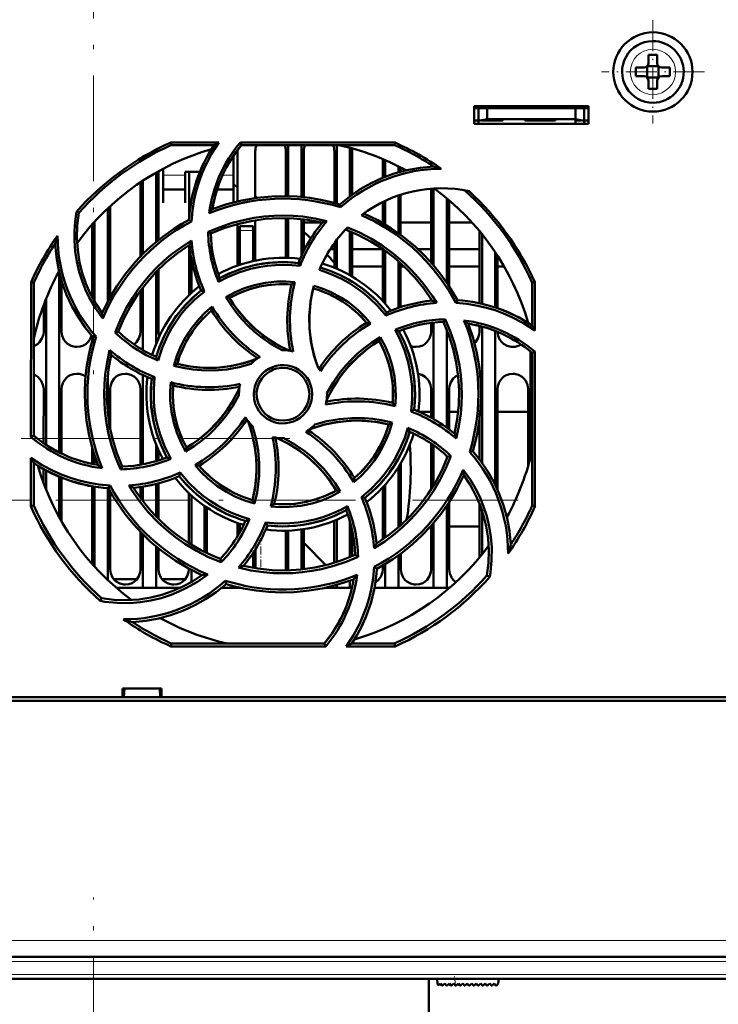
# Model space of a CAD drawing. Extents: x -1976 to 2357, y -1844 to 653.
# Tile 26 of 56: x 388 to 467, y -1601 to -1489. Entities that reach past the tile are written whole.
import ezdxf

# ---------------------------------------------------------------- set-up
doc = ezdxf.new("R2010")
doc.units = 0
doc.linetypes.add('DASHDOT', pattern=[18.5, 12, -3, 0.5, -3])

msp = doc.modelspace()

# ---------------------------------------------------------------- linework, layer by layer
at = {"color": 7, "linetype": 'DASHDOT', "lineweight": 18}
for p, q in [((396.57, -1181.13), (396.57, -1529.53)), ((184.83, -1536.82), (421.63, -1536.82)), ((444.79, -1543.82), (182.73, -1543.82)), ((396.57, -1700.2), (396.57, -1588.94)), ((514.72, -1596.21), (278.41, -1596.21)), ((514.51, -1597.71), (278.62, -1597.71))]:
    msp.add_line(p, q, dxfattribs=at)
at = {"color": 7, "linetype": 'DASHDOT', "lineweight": 18, "ltscale": 0.292502}
msp.add_line((460.07, -1489.35), (460.07, -1501.06), dxfattribs=at)
at = {"color": 7, "lineweight": 50}
for p, q in [((459.57, -1493.28), (459.57, -1494.21)), ((460.57, -1494.21), (460.57, -1493.28)), ((458.15, -1494.71), (459.07, -1494.71)), ((459.43, -1494.57), (459.42, -1494.56)), ((459.43, -1494.57), (459.43, -1495.84)), ((460.71, -1494.57), (459.43, -1494.57)), ((460.72, -1494.56), (460.71, -1494.57)), ((460.71, -1494.57), (460.71, -1495.84)), ((461.99, -1494.71), (461.07, -1494.71)), ((458.15, -1495.71), (459.07, -1495.71)), ((459.43, -1495.84), (459.42, -1495.85)), ((459.43, -1495.84), (460.71, -1495.84)), ((460.71, -1495.84), (460.72, -1495.85)), ((461.99, -1495.71), (461.07, -1495.71)), ((459.57, -1496.21), (459.57, -1497.13)), ((460.57, -1496.21), (460.57, -1497.13)), ((439.77, -1501.11), (439.77, -1499.11)), ((439.77, -1499.11), (452.77, -1499.11)), ((452.77, -1499.11), (452.77, -1501.11)), ((439.77, -1499.32), (452.77, -1499.32)), ((440.27, -1499.32), (440.27, -1500.77)), ((441.27, -1500.59), (441.27, -1499.32)), ((451.27, -1499.32), (451.27, -1500.59)), ((452.27, -1499.32), (452.27, -1500.77)), ((439.77, -1500.71), (440.27, -1500.71)), ((452.77, -1501.11), (439.77, -1501.11)), ((440.27, -1500.77), (441.27, -1500.59)), ((440.27, -1501.11), (440.27, -1500.77)), ((441.27, -1500.71), (440.6, -1500.71)), ((441.27, -1500.59), (451.27, -1500.59)), ((443.02, -1500.71), (441.27, -1500.71)), ((443.02, -1500.59), (443.02, -1500.71)), ((443.02, -1500.59), (443.02, -1500.71)), ((443.02, -1500.59), (443.02, -1500.71)), ((443.02, -1500.71), (443.02, -1500.59)), ((443.02, -1500.59), (443.02, -1500.71)), ((445.52, -1500.71), (445.52, -1500.59)), ((447.27, -1500.71), (445.52, -1500.71)), ((449.02, -1500.71), (447.27, -1500.71)), ((449.02, -1500.59), (449.02, -1500.71)), ((449.02, -1500.59), (449.02, -1500.71)), ((449.02, -1500.59), (449.02, -1500.71)), ((449.02, -1500.59), (449.02, -1500.71)), ((449.02, -1500.59), (449.02, -1500.71)), ((449.02, -1500.59), (449.02, -1500.71)), ((449.02, -1500.59), (449.02, -1500.71)), ((451.27, -1500.59), (452.27, -1500.77)), ((451.93, -1500.71), (451.27, -1500.71)), ((451.27, -1500.71), (451.27, -1501.11)), ((452.27, -1500.71), (452.77, -1500.71)), ((452.27, -1500.77), (452.27, -1501.11)), ((452.74, -1501.11), (452.74, -1500.71)), ((405.35, -1503.23), (410.78, -1503.23)), ((405.41, -1503.51), (405.35, -1503.23)), ((410.25, -1503.51), (405.41, -1503.51)), ((413.23, -1503.23), (430.78, -1503.23)), ((413.36, -1503.51), (413.23, -1503.23)), ((430.72, -1503.51), (413.36, -1503.51)), ((418.67, -1503.51), (418.67, -1509.32)), ((420.17, -1503.51), (420.17, -1509.41)), ((424.17, -1503.51), (424.17, -1510.15)), ((430.78, -1503.23), (430.72, -1503.51)), ((412.47, -1507.12), (412.47, -1504.69)), ((412.91, -1509.91), (412.91, -1504.21)), ((414.92, -1504.21), (414.92, -1509.53)), ((418.41, -1509.31), (418.41, -1504.21)), ((420.42, -1504.21), (420.42, -1509.43)), ((423.91, -1510.08), (423.91, -1504.21)), ((425.67, -1503.82), (425.67, -1509.34)), ((425.92, -1504.21), (425.92, -1509.15)), ((429.41, -1507.23), (429.41, -1505.12)), ((429.67, -1505.23), (429.67, -1507.13)), ((431.17, -1505.94), (431.17, -1506.62)), ((403.67, -1506.64), (403.67, -1514.52)), ((403.92, -1506.49), (403.93, -1514.3)), ((404.47, -1506.2), (404.47, -1507.12)), ((404.47, -1507.12), (404.47, -1510.07)), ((406.97, -1506.57), (408.63, -1506.57)), ((406.97, -1507.12), (406.97, -1506.57)), ((406.97, -1510.07), (406.97, -1507.12)), ((407.4, -1511.88), (407.41, -1506.57)), ((412.47, -1510.02), (412.47, -1507.12)), ((431.42, -1506.07), (431.42, -1506.54)), ((401.9, -1516.16), (401.91, -1507.73)), ((402.17, -1507.56), (402.17, -1515.89)), ((404.47, -1508.57), (406.97, -1508.57)), ((410.57, -1508.57), (412.47, -1508.57)), ((431.17, -1509.24), (431.17, -1513.51)), ((431.42, -1509.15), (431.43, -1513.7)), ((434.9, -1516.88), (434.91, -1508.46)), ((435.17, -1508.44), (435.17, -1517.18)), ((398.43, -1510.47), (398.43, -1520.82)), ((404.47, -1510.07), (404.47, -1510.07)), ((406.97, -1510.07), (406.97, -1510.07)), ((424.6, -1510.58), (424.53, -1510.26)), ((429.4, -1512.37), (429.41, -1509.97)), ((429.67, -1509.85), (429.67, -1512.53)), ((436.67, -1509.56), (436.67, -1519.15)), ((436.93, -1509.78), (436.93, -1519.54)), ((394.9, -1511.21), (394.63, -1511.08)), ((398.17, -1510.71), (398.17, -1521.31)), ((396.4, -1520.81), (396.4, -1512.53)), ((396.67, -1512.24), (396.67, -1521.28)), ((407.68, -1512.18), (407.4, -1512)), ((412.9, -1517.2), (412.9, -1512.49)), ((413.17, -1513.21), (413.17, -1512.71)), ((414.67, -1512.71), (413.17, -1512.71)), ((414.67, -1513.21), (414.67, -1512.71)), ((414.93, -1512.06), (414.93, -1516.63)), ((418.4, -1516.31), (418.4, -1511.81)), ((418.67, -1511.82), (418.67, -1516.32)), ((420.17, -1511.92), (420.17, -1516.11)), ((420.43, -1511.95), (420.43, -1515.56)), ((420.43, -1512.32), (422.53, -1512.32)), ((429.32, -1512.32), (429.4, -1512.32)), ((431.43, -1512.32), (434.9, -1512.32)), ((436.93, -1512.32), (439.54, -1512.32)), ((409.57, -1513.38), (409.87, -1513.57)), ((413.17, -1517.1), (413.17, -1513.21)), ((414.67, -1513.21), (414.67, -1516.69)), ((425.67, -1513.31), (425.67, -1518.3)), ((425.93, -1513.42), (425.93, -1518.45)), ((440.4, -1521.49), (440.4, -1513.32)), ((440.67, -1513.64), (440.67, -1521.55)), ((407.4, -1520.56), (407.4, -1514.89)), ((423.9, -1517.45), (423.9, -1514.63)), ((424.17, -1514.28), (424.17, -1517.56)), ((423.9, -1515.32), (423.43, -1515.32)), ((423.9, -1515.32), (423.46, -1515.32)), ((429.39, -1515.32), (425.93, -1515.32)), ((429.39, -1515.32), (425.93, -1515.32)), ((429.4, -1521.24), (429.4, -1515.33)), ((429.67, -1515.52), (429.67, -1521.53)), ((434.9, -1515.32), (433.38, -1515.32)), ((434.9, -1515.32), (433.38, -1515.32)), ((440.4, -1515.32), (436.93, -1515.32)), ((440.4, -1515.32), (436.93, -1515.32)), ((442.17, -1515.68), (442.17, -1521.96)), ((407.67, -1520.32), (407.67, -1516.41)), ((420.01, -1517.23), (419.82, -1516.91)), ((431.17, -1516.7), (431.17, -1522.01)), ((431.43, -1516.93), (431.43, -1521.92)), ((442.43, -1516.08), (442.43, -1522.05)), ((392.67, -1517.94), (392.67, -1538.42)), ((403.67, -1517.93), (403.67, -1526.07)), ((403.93, -1517.66), (403.93, -1524.71)), ((429.4, -1517.32), (425.93, -1517.32)), ((431.85, -1517.32), (431.43, -1517.32)), ((440.4, -1517.32), (436.93, -1517.32)), ((443.19, -1517.32), (442.43, -1517.32)), ((389.45, -1536.66), (389.47, -1519.09)), ((389.47, -1519.09), (389.77, -1519.16)), ((389.77, -1536.51), (389.77, -1519.16)), ((392.93, -1518.91), (392.93, -1524.71)), ((446.37, -1519.16), (446.66, -1519.09)), ((446.37, -1523.99), (446.37, -1519.16)), ((446.66, -1519.09), (446.67, -1524.56)), ((401.9, -1524.71), (401.9, -1520.03)), ((402.17, -1519.68), (402.17, -1526.8)), ((409.14, -1520.13), (408.77, -1520.04)), ((390.9, -1524.71), (390.9, -1521.66)), ((391.17, -1520.97), (391.17, -1537.56)), ((411.6, -1520.77), (412.01, -1520.88)), ((434.9, -1521.2), (434.9, -1521.01)), ((437.69, -1521.43), (437.87, -1521.14)), ((429.75, -1522.88), (429.84, -1522.52)), ((434.9, -1524.71), (434.9, -1523.71)), ((435.17, -1523.68), (435.17, -1534.63)), ((436.5, -1523.31), (436.31, -1523.61)), ((445.9, -1523.7), (445.9, -1523.67)), ((399.02, -1524.79), (399.37, -1524.71)), ((436.67, -1524.46), (436.67, -1535.59)), ((440.4, -1524.71), (440.4, -1524.06)), ((440.67, -1524.13), (440.67, -1539.59)), ((442.17, -1524.62), (442.17, -1542.09)), ((396.85, -1525.27), (396.51, -1525.35)), ((429.11, -1525.33), (429, -1525.75)), ((446.17, -1526.94), (446.17, -1538.98)), ((446.37, -1527.11), (446.67, -1526.97)), ((446.37, -1544.46), (446.37, -1527.11)), ((446.67, -1526.97), (446.68, -1544.53)), ((405.67, -1528.58), (406.05, -1528.36)), ((398.17, -1529.8), (398.17, -1533.81)), ((402.17, -1529.62), (402.17, -1539.76)), ((403.5, -1529.86), (403.17, -1530.06)), ((390.89, -1537.37), (390.9, -1531.21)), ((392.93, -1531.21), (392.94, -1538.55)), ((398.43, -1531.21), (398.44, -1535.65)), ((401.89, -1539.81), (401.9, -1531.21)), ((423.07, -1531.81), (423.06, -1531.7)), ((434.89, -1534.48), (434.9, -1531.21)), ((436.93, -1531.21), (436.94, -1535.79)), ((442.43, -1531.21), (442.44, -1542.68)), ((445.89, -1539.98), (445.9, -1531.21)), ((413.07, -1531.81), (413.07, -1531.92)), ((432.63, -1533.76), (432.96, -1533.56)), ((434.89, -1533.82), (433.58, -1533.82)), ((437.97, -1533.82), (436.94, -1533.82)), ((445.89, -1533.82), (442.44, -1533.82)), ((430.47, -1535.03), (430.08, -1535.25)), ((440.39, -1539.22), (440.39, -1534.6)), ((389.77, -1536.51), (389.45, -1536.66)), ((396.39, -1539.71), (396.39, -1537.86)), ((403.67, -1537.55), (403.67, -1539.4)), ((403.94, -1538.19), (403.94, -1539.31)), ((407.02, -1538.3), (407.13, -1537.87)), ((434.89, -1542.63), (434.89, -1537.4)), ((435.17, -1537.59), (435.17, -1542.19)), ((439.27, -1538.35), (439.62, -1538.27)), ((389.45, -1544.53), (389.45, -1539.03)), ((396.67, -1538.76), (396.67, -1539.77)), ((436.67, -1538.82), (436.67, -1539.16)), ((437.13, -1538.83), (436.76, -1538.91)), ((389.77, -1544.46), (389.77, -1539.62)), ((390.89, -1541.94), (390.89, -1540.31)), ((391.17, -1540.46), (391.17, -1542.64)), ((399.62, -1540.33), (399.82, -1540.01)), ((431.17, -1540.09), (431.17, -1546.92)), ((431.44, -1539.65), (431.44, -1546.68)), ((392.67, -1541.18), (392.67, -1545.8)), ((392.94, -1541.29), (392.94, -1546.29)), ((406.39, -1540.71), (406.29, -1541.1)), ((396.39, -1551.07), (396.39, -1542.26)), ((396.67, -1542.3), (396.67, -1551.38)), ((398.17, -1542.47), (398.17, -1552.9)), ((398.26, -1542.48), (398.45, -1542.17)), ((398.44, -1542.81), (398.44, -1551.71)), ((401.89, -1543.57), (401.89, -1542.34)), ((402.17, -1542.3), (402.17, -1543.94)), ((403.67, -1541.99), (403.67, -1545.69)), ((403.94, -1541.92), (403.94, -1545.97)), ((424.56, -1542.86), (424.13, -1542.74)), ((429.39, -1548.3), (429.39, -1542.39)), ((429.67, -1542.09), (429.67, -1548.1)), ((407.39, -1548.72), (407.39, -1543.05)), ((407.67, -1548.89), (407.67, -1543.3)), ((414.85, -1544.22), (414.62, -1543.83)), ((426.97, -1543.48), (427.36, -1543.58)), ((389.77, -1544.46), (389.45, -1544.53)), ((409.17, -1549.72), (409.17, -1544.5)), ((409.44, -1544.69), (409.44, -1549.85)), ((436.67, -1544.47), (436.67, -1553.81)), ((436.94, -1544.06), (436.94, -1551.71)), ((440.39, -1550.32), (440.39, -1544.24)), ((440.67, -1544.99), (440.67, -1549.98)), ((446.68, -1544.53), (446.37, -1544.46)), ((423.89, -1550.95), (423.89, -1546.17)), ((424.17, -1546.06), (424.17, -1550.86)), ((425.67, -1546.25), (425.67, -1550.31)), ((412.89, -1547.99), (412.89, -1546.42)), ((413.17, -1547.51), (413.17, -1546.52)), ((416.1, -1546.36), (416.31, -1546.71)), ((418.39, -1551.71), (418.39, -1547.31)), ((418.67, -1547.3), (418.67, -1551.8)), ((420.17, -1547.17), (420.17, -1551.7)), ((420.44, -1547.13), (420.44, -1551.67)), ((425.94, -1547.34), (425.94, -1550.19)), ((434.89, -1546.82), (434.82, -1546.82)), ((434.89, -1551.71), (434.89, -1546.75)), ((435.17, -1546.43), (435.17, -1553.81)), ((440.39, -1546.82), (436.94, -1546.82)), ((401.89, -1551.71), (401.89, -1547.45)), ((402.17, -1547.73), (402.17, -1553.81)), ((403.67, -1549.1), (403.67, -1553.81)), ((403.94, -1549.33), (403.94, -1551.71)), ((414.94, -1549.42), (414.94, -1551.57)), ((420.44, -1548.7), (422.95, -1551.21)), ((410.97, -1550.51), (411.05, -1550.89)), ((414.67, -1549.85), (414.67, -1551.52)), ((426.59, -1550.26), (426.26, -1550.05)), ((431.17, -1550.11), (431.17, -1553.81)), ((431.44, -1549.9), (431.44, -1551.71)), ((407.39, -1551.71), (407.39, -1551.61)), ((407.67, -1553.14), (407.67, -1551.76)), ((418.38, -1551.81), (418.39, -1551.71)), ((428.42, -1551.42), (428.73, -1551.62)), ((429.39, -1551.71), (429.39, -1551.25)), ((429.67, -1551.09), (429.67, -1553.81)), ((401.47, -1552.82), (398.86, -1552.82)), ((406.97, -1552.82), (404.36, -1552.82)), ((441.23, -1552.41), (441.54, -1552.56)), ((402.17, -1553.81), (399.17, -1553.81)), ((403.67, -1553.81), (402.17, -1553.81)), ((406.39, -1553.81), (403.67, -1553.81)), ((413.17, -1553.81), (411.07, -1553.81)), ((411.6, -1553.36), (411.52, -1552.99)), ((411.58, -1553.38), (411.62, -1553.37)), ((413.17, -1553.81), (413.17, -1553.77)), ((413.34, -1553.81), (413.17, -1553.81)), ((424.17, -1553.81), (422.79, -1553.81)), ((424.17, -1553.47), (424.17, -1553.81)), ((425.67, -1553.81), (424.17, -1553.81)), ((425.67, -1552.99), (425.67, -1553.81)), ((425.9, -1553.81), (425.67, -1553.81)), ((429.67, -1553.81), (428.45, -1553.81)), ((431.17, -1553.81), (429.67, -1553.81)), ((435.17, -1553.81), (431.17, -1553.81)), ((436.67, -1553.81), (435.17, -1553.81)), ((436.96, -1553.81), (436.67, -1553.81)), ((397.47, -1554.98), (397.32, -1555.28)), ((405.34, -1560.44), (405.41, -1560.11)), ((422.92, -1560.44), (405.34, -1560.44)), ((405.41, -1560.11), (422.77, -1560.11)), ((422.77, -1560.11), (422.92, -1560.44)), ((430.79, -1560.44), (425.25, -1560.44)), ((425.88, -1560.11), (430.72, -1560.11)), ((430.72, -1560.11), (430.79, -1560.44)), ((399.86, -1566.21), (399.86, -1565.21)), ((399.86, -1565.21), (404.27, -1565.21)), ((400, -1566.21), (400.07, -1565.21)), ((404.07, -1565.21), (404.13, -1566.21)), ((404.27, -1565.21), (404.27, -1566.21)), ((280.27, -1566.21), (399.86, -1566.21)), ((399.86, -1566.21), (400, -1566.21)), ((399.92, -1566.21), (404.22, -1566.21)), ((404.13, -1566.21), (404.27, -1566.21)), ((404.27, -1566.21), (512.86, -1566.21)), ((523.04, -1566.61), (270.09, -1566.61)), ((495.03, -1595.71), (298.1, -1595.71)), ((494.85, -1598.21), (298.28, -1598.21)), ((434.62, -1668.82), (434.62, -1598.21)), ((435.57, -1598.21), (435.62, -1598.8)), ((435.79, -1598.86), (435.94, -1598.71)), ((435.94, -1598.71), (436.08, -1598.91)), ((436.23, -1598.93), (436.45, -1598.71)), ((436.45, -1598.71), (436.59, -1598.91)), ((436.74, -1598.93), (436.96, -1598.71)), ((436.96, -1598.71), (437.1, -1598.91)), ((437.25, -1598.93), (437.47, -1598.71)), ((437.47, -1598.71), (437.61, -1598.91)), ((437.98, -1598.71), (437.76, -1598.93)), ((438.12, -1598.91), (437.98, -1598.71)), ((438.49, -1598.71), (438.27, -1598.93)), ((438.63, -1598.91), (438.49, -1598.71)), ((439, -1598.71), (438.78, -1598.93)), ((439.14, -1598.91), (439, -1598.71)), ((439.51, -1598.71), (439.29, -1598.93)), ((439.65, -1598.91), (439.51, -1598.71)), ((440.02, -1598.71), (439.8, -1598.93)), ((440.16, -1598.91), (440.02, -1598.71)), ((440.53, -1598.71), (440.31, -1598.93)), ((440.67, -1598.91), (440.53, -1598.71)), ((441.04, -1598.71), (440.82, -1598.93)), ((441.18, -1598.91), (441.04, -1598.71)), ((441.55, -1598.71), (441.33, -1598.93)), ((441.69, -1598.91), (441.55, -1598.71)), ((442.06, -1598.71), (441.84, -1598.93)), ((442.19, -1598.9), (442.06, -1598.71)), ((442.52, -1598.71), (442.35, -1598.91)), ((442.57, -1598.21), (442.52, -1598.71))]:
    msp.add_line(p, q, dxfattribs=at)
at = {"color": 7, "lineweight": 18}
for p, q in [((460.05, -1492.63), (460.07, -1492.63)), ((457.5, -1495.23), (457.5, -1495.21)), ((462.64, -1495.18), (462.64, -1495.21)), ((460.09, -1497.78), (460.07, -1497.78)), ((406.97, -1506.94), (404.47, -1506.94)), ((412.47, -1506.94), (411.21, -1506.94)), ((413.17, -1513.21), (414.67, -1513.21)), ((390.89, -1536.82), (390.15, -1536.82)), ((396.13, -1536.82), (392.94, -1536.82)), ((401.89, -1536.82), (398.7, -1536.82)), ((396.39, -1543.82), (392.94, -1543.82)), ((399.04, -1543.82), (398.44, -1543.82)), ((407.39, -1543.82), (403.94, -1543.82)), ((495.03, -1593.85), (298.1, -1593.85)), ((495.03, -1596.21), (298.1, -1596.21)), ((494.85, -1597.71), (298.28, -1597.71)), ((437.64, -1598.94), (437.57, -1598.21))]:
    msp.add_line(p, q, dxfattribs=at)
at = {"color": 7, "linetype": 'DASHDOT', "lineweight": 18, "ltscale": 0.2925}
msp.add_line((465.92, -1495.21), (454.22, -1495.21), dxfattribs=at)
at = {"color": 7, "linetype": 'DASHDOT', "lineweight": 18, "ltscale": 0.003525}
for p, q in [((441.27, -1500.58), (441.27, -1500.72)), ((447.27, -1500.58), (447.27, -1500.72))]:
    msp.add_line(p, q, dxfattribs=at)
at = {"color": 7, "linetype": 'DASHDOT', "lineweight": 18, "ltscale": 0.045015}
msp.add_line((414.82, -1513.21), (413.01, -1513.21), dxfattribs=at)
at = {"color": 7, "linetype": 'DASHDOT', "lineweight": 18, "ltscale": 0.07518}
msp.add_line((415.57, -1551.46), (415.57, -1548.45), dxfattribs=at)
at = {"color": 7, "linetype": 'DASHDOT', "lineweight": 18, "ltscale": 0.028003}
msp.add_line((437.65, -1599.06), (437.55, -1597.94), dxfattribs=at)
at = {"color": 7, "lineweight": 50}
for points in [[(410.78, -1503.23), (409.97, -1504.51), (409.27, -1505.85), (408.86, -1506.79), (408.51, -1507.75), (408.22, -1508.72), (407.99, -1509.7), (407.79, -1510.93), (407.68, -1512.18)], [(424.53, -1510.26), (425.66, -1509.35), (426.84, -1508.54), (428.08, -1507.84), (429.37, -1507.25), (430.7, -1506.76), (432.14, -1506.36), (433.63, -1506.09), (435.15, -1505.94)], [(410.04, -1510.79), (411.71, -1510.23), (413.39, -1509.8), (415.09, -1509.51), (416.8, -1509.35), (418.24, -1509.31), (419.68, -1509.37), (421.11, -1509.52), (422.55, -1509.76), (423.54, -1509.99), (424.53, -1510.26)], [(397.6, -1523.21), (396.78, -1522.04), (396.07, -1520.81), (395.66, -1519.94), (395.3, -1519.05), (394.94, -1517.91), (394.66, -1516.75), (394.48, -1515.57), (394.39, -1514.37), (394.39, -1513.27), (394.47, -1512.18), (394.63, -1511.08)], [(394.9, -1511.21), (394.72, -1512.64), (394.67, -1514.05), (394.76, -1515.45), (394.98, -1516.83), (395.28, -1518.04), (395.68, -1519.23), (396.19, -1520.39), (396.81, -1521.52), (397.53, -1522.62)], [(409.57, -1513.38), (410.93, -1512.82), (412.31, -1512.35), (413.73, -1511.99), (414.81, -1511.78), (415.91, -1511.64), (417.02, -1511.55), (418.13, -1511.52), (419.22, -1511.55), (420.31, -1511.64), (421.69, -1511.85), (423.06, -1512.14)], [(437.69, -1521.43), (436.93, -1520.09), (436.08, -1518.82), (435.14, -1517.61), (434.38, -1516.75), (433.57, -1515.92), (432.72, -1515.12), (431.82, -1514.38), (430.91, -1513.69), (429.96, -1513.05), (428.51, -1512.21), (426.99, -1511.47)], [(427.26, -1511.27), (428.83, -1512.05), (430.32, -1512.94), (431.73, -1513.94), (433.06, -1515.03), (434.1, -1516.03), (435.08, -1517.08), (435.99, -1518.2), (436.83, -1519.39), (437.37, -1520.25), (437.87, -1521.14)], [(397.53, -1522.62), (398.31, -1521.04), (399.2, -1519.55), (400.19, -1518.14), (401.29, -1516.82), (402.28, -1515.77), (403.34, -1514.8), (404.46, -1513.89), (405.64, -1513.05), (406.51, -1512.51), (407.4, -1512)], [(422.54, -1512.32), (420.91, -1512.01), (419.28, -1511.84), (417.65, -1511.81), (416.03, -1511.91), (414.46, -1512.14), (412.9, -1512.49), (411.37, -1512.96), (409.86, -1513.57)], [(435.01, -1521.19), (434.08, -1519.82), (433.04, -1518.55), (431.91, -1517.38), (430.7, -1516.3), (429.43, -1515.35), (428.08, -1514.49), (426.66, -1513.75), (425.16, -1513.11)], [(425.38, -1512.89), (426.74, -1513.46), (428.03, -1514.13), (429.28, -1514.9), (430.63, -1515.87), (431.89, -1516.95), (432.68, -1517.72), (433.42, -1518.54), (433.99, -1519.22), (434.53, -1519.94), (435.04, -1520.68), (435.52, -1521.44)], [(396.51, -1525.35), (395.6, -1524.22), (394.8, -1523.03), (394.1, -1521.8), (393.5, -1520.51), (393.01, -1519.17), (392.61, -1517.73), (392.34, -1516.25), (392.2, -1514.73)], [(399.02, -1524.79), (399.58, -1523.43), (400.23, -1522.12), (400.97, -1520.86), (401.59, -1519.95), (402.27, -1519.07), (402.99, -1518.23), (403.75, -1517.42), (404.55, -1516.67), (405.39, -1515.96), (406.51, -1515.13), (407.69, -1514.37)], [(407.44, -1514.86), (406.08, -1515.8), (404.81, -1516.83), (403.63, -1517.96), (402.56, -1519.18), (401.6, -1520.45), (400.75, -1521.8), (400, -1523.22), (399.37, -1524.71)], [(420.01, -1517.23), (418.62, -1517.12), (417.22, -1517.14), (416.28, -1517.23), (415.33, -1517.38), (414.39, -1517.58), (413.05, -1517.99), (411.76, -1518.53), (410.75, -1519.06)], [(410.9, -1518.63), (412.27, -1517.97), (413.68, -1517.45), (415.14, -1517.08), (416.62, -1516.87), (418.12, -1516.8), (418.97, -1516.84), (419.82, -1516.91)], [(429.75, -1522.88), (428.85, -1521.82), (427.85, -1520.85), (427.12, -1520.25), (426.35, -1519.68), (425.54, -1519.16), (424.71, -1518.71), (423.87, -1518.31), (423.04, -1517.98), (422.2, -1517.7)], [(411.59, -1520.77), (412.64, -1520.22), (413.71, -1519.77), (414.82, -1519.42), (416.09, -1519.16), (417.39, -1519.02), (418.4, -1519.01), (419.42, -1519.08)], [(419.04, -1519.35), (417.83, -1519.31), (416.63, -1519.38), (415.44, -1519.58), (414.29, -1519.88), (413.16, -1520.31), (412, -1520.88)], [(409.14, -1520.13), (408.07, -1521.04), (407.09, -1522.04), (406.49, -1522.77), (405.93, -1523.54), (405.41, -1524.36), (404.96, -1525.18), (404.34, -1526.55), (403.88, -1527.98)], [(422.07, -1528.82), (421.59, -1527.37), (421.26, -1525.9), (421.08, -1524.42), (421.06, -1522.92), (421.19, -1521.42), (421.36, -1520.46), (421.58, -1519.51)], [(421.51, -1519.79), (421.21, -1521.29), (421.07, -1522.79), (421.07, -1524.29), (421.24, -1525.78), (421.56, -1527.25), (421.79, -1528.04), (422.07, -1528.82)], [(417.97, -1526.81), (416.72, -1526.11), (415.55, -1525.29), (414.81, -1524.69), (414.11, -1524.04), (413.45, -1523.34), (412.83, -1522.6), (412.18, -1521.71), (411.59, -1520.77)], [(412.01, -1520.88), (412.42, -1521.53), (412.87, -1522.16), (413.84, -1523.33), (414.93, -1524.39), (415.63, -1524.97), (416.36, -1525.51), (417.14, -1526.01), (417.95, -1526.46), (418.78, -1526.86)], [(446.67, -1524.56), (445.39, -1523.74), (444.05, -1523.04), (443.12, -1522.63), (442.16, -1522.28), (441.19, -1521.99), (440.21, -1521.76), (438.96, -1521.55), (437.69, -1521.43)], [(405.67, -1528.58), (406.02, -1527.45), (406.47, -1526.37), (407.01, -1525.34), (407.72, -1524.26), (408.54, -1523.25), (409.25, -1522.52), (410.02, -1521.85)], [(437.56, -1536.28), (437.86, -1534.65), (438.03, -1533.02), (438.06, -1531.4), (437.96, -1529.78), (437.74, -1528.2), (437.39, -1526.65), (436.91, -1525.11), (436.31, -1523.61)], [(436.5, -1523.3), (437.07, -1524.66), (437.53, -1526.04), (437.9, -1527.46), (438.1, -1528.54), (438.25, -1529.64), (438.34, -1530.75), (438.37, -1531.86), (438.34, -1532.95), (438.25, -1534.04), (438.05, -1535.45), (437.74, -1536.85)], [(439.09, -1523.79), (439.65, -1525.45), (440.08, -1527.14), (440.37, -1528.84), (440.53, -1530.55), (440.56, -1531.99), (440.51, -1533.42), (440.36, -1534.86), (440.11, -1536.29), (439.89, -1537.29), (439.62, -1538.27)], [(389.77, -1526.34), (390.19, -1526.11), (390.42, -1525.9), (390.7, -1525.49), (390.86, -1525.03), (390.9, -1524.71)], [(392.93, -1524.71), (393, -1525.17), (393.2, -1525.62), (393.38, -1525.87), (393.61, -1526.09), (394.03, -1526.32), (394.49, -1526.43), (394.67, -1526.44)], [(401.14, -1526.15), (401.42, -1525.9), (401.7, -1525.49), (401.86, -1525.03), (401.9, -1524.71)], [(432.63, -1533.76), (432.74, -1532.38), (432.73, -1530.99), (432.64, -1530.05), (432.49, -1529.11), (432.29, -1528.17), (431.88, -1526.82), (431.35, -1525.53), (430.81, -1524.49)], [(431.24, -1524.64), (431.91, -1526.01), (432.42, -1527.43), (432.79, -1528.88), (433.01, -1530.36), (433.07, -1531.87), (433.04, -1532.71), (432.96, -1533.56)], [(433.17, -1526.44), (433.56, -1526.4), (433.93, -1526.27), (434.19, -1526.11), (434.42, -1525.9), (434.7, -1525.49), (434.86, -1525.03), (434.9, -1524.71)], [(439.81, -1526.01), (439.92, -1525.9), (440.2, -1525.49), (440.36, -1525.03), (440.4, -1524.71)], [(442.43, -1524.73), (442.51, -1525.19), (442.7, -1525.62), (442.88, -1525.87), (443.11, -1526.09), (443.53, -1526.32), (443.99, -1526.43), (444.17, -1526.44)], [(394.67, -1526.44), (395.06, -1526.4), (395.43, -1526.27), (395.69, -1526.11), (395.92, -1525.9), (396.17, -1525.54), (396.34, -1525.14)], [(397.04, -1539.83), (396.48, -1538.17), (396.05, -1536.48), (395.76, -1534.78), (395.6, -1533.07), (395.57, -1531.63), (395.62, -1530.2), (395.77, -1528.76), (396.02, -1527.33), (396.24, -1526.33), (396.51, -1525.35)], [(429, -1525.75), (428.34, -1526.17), (427.72, -1526.61), (426.55, -1527.59), (425.49, -1528.67), (424.91, -1529.37), (424.37, -1530.11), (423.87, -1530.88), (423.42, -1531.69), (423.01, -1532.53)], [(423.06, -1531.7), (423.77, -1530.46), (424.58, -1529.29), (425.19, -1528.55), (425.84, -1527.85), (426.54, -1527.18), (427.28, -1526.57), (428.17, -1525.92), (429.11, -1525.33)], [(430.53, -1532.79), (430.57, -1531.57), (430.49, -1530.37), (430.3, -1529.19), (429.99, -1528.03), (429.57, -1526.91), (429, -1525.75)], [(429.11, -1525.33), (429.66, -1526.37), (430.11, -1527.44), (430.46, -1528.54), (430.72, -1529.81), (430.86, -1531.11), (430.87, -1532.14), (430.8, -1533.18)], [(399.62, -1540.33), (399.06, -1538.97), (398.59, -1537.58), (398.23, -1536.17), (398.02, -1535.08), (397.87, -1533.99), (397.79, -1532.88), (397.76, -1531.77), (397.79, -1530.68), (397.88, -1529.58), (398.09, -1528.18), (398.39, -1526.79)], [(398.57, -1527.34), (398.27, -1528.97), (398.1, -1530.6), (398.07, -1532.22), (398.17, -1533.84), (398.39, -1535.42), (398.74, -1536.97), (399.22, -1538.51), (399.82, -1540.01)], [(414.46, -1528.35), (413.08, -1528.73), (411.68, -1528.99), (410.25, -1529.1), (408.81, -1529.09), (407.86, -1529.01), (406.91, -1528.86), (405.67, -1528.58)], [(406.05, -1528.37), (407.54, -1528.66), (409.04, -1528.81), (410.54, -1528.8), (412.03, -1528.64), (413.5, -1528.32), (414.29, -1528.08), (415.07, -1527.8)], [(406.05, -1528.36), (407.26, -1528.62), (408.48, -1528.76), (409.7, -1528.81), (410.9, -1528.76), (412.1, -1528.61), (413.3, -1528.36), (414.19, -1528.11), (415.07, -1527.8)], [(394.67, -1529.48), (394.27, -1529.52), (393.9, -1529.65), (393.64, -1529.81), (393.41, -1530.02), (393.13, -1530.43), (392.97, -1530.89), (392.93, -1531.21)], [(400.17, -1529.48), (399.77, -1529.52), (399.4, -1529.65), (399.14, -1529.81), (398.91, -1530.02), (398.63, -1530.43), (398.47, -1530.89), (398.43, -1531.21)], [(401.9, -1531.21), (401.82, -1530.74), (401.63, -1530.3), (401.44, -1530.05), (401.22, -1529.83), (400.8, -1529.6), (400.34, -1529.49), (400.17, -1529.48)], [(414.76, -1531.81), (414.79, -1531.37), (414.87, -1530.94), (415.02, -1530.52), (415.22, -1530.13), (415.47, -1529.76), (415.77, -1529.43), (416.1, -1529.15), (416.47, -1528.91), (416.88, -1528.72), (417.31, -1528.59), (417.75, -1528.52), (418.18, -1528.5), (418.62, -1528.55), (419.06, -1528.66), (419.48, -1528.82), (419.86, -1529.03), (420.21, -1529.29), (420.52, -1529.6), (420.8, -1529.95), (421.03, -1530.34), (421.2, -1530.74), (421.33, -1531.27), (421.37, -1531.81)], [(421.07, -1531.81), (421.01, -1531.26), (420.85, -1530.72), (420.6, -1530.21), (420.36, -1529.87), (420.07, -1529.58), (419.74, -1529.32), (419.37, -1529.11), (418.98, -1528.95), (418.58, -1528.85), (417.96, -1528.81), (417.35, -1528.9), (416.95, -1529.02), (416.57, -1529.21), (416.22, -1529.45), (415.92, -1529.72), (415.66, -1530.03), (415.36, -1530.52), (415.17, -1531.06), (415.07, -1531.6), (415.07, -1531.81)], [(444.17, -1529.48), (443.77, -1529.52), (443.4, -1529.65), (443.14, -1529.81), (442.91, -1530.02), (442.63, -1530.43), (442.47, -1530.89), (442.43, -1531.21)], [(445.9, -1531.21), (445.82, -1530.74), (445.63, -1530.3), (445.44, -1530.05), (445.22, -1529.83), (444.8, -1529.6), (444.34, -1529.49), (444.17, -1529.48)], [(390.9, -1531.21), (390.82, -1530.74), (390.63, -1530.3), (390.44, -1530.05), (390.22, -1529.83), (390, -1529.69), (389.77, -1529.58)], [(404.89, -1538.98), (404.22, -1537.61), (403.71, -1536.19), (403.34, -1534.74), (403.12, -1533.26), (403.06, -1531.75), (403.09, -1530.91), (403.17, -1530.06)], [(403.5, -1529.86), (403.39, -1531.26), (403.41, -1532.66), (403.5, -1533.61), (403.65, -1534.55), (403.86, -1535.49), (404.12, -1536.4), (404.66, -1537.8), (405.34, -1539.13)], [(407.02, -1538.3), (406.47, -1537.25), (406.01, -1536.17), (405.67, -1535.06), (405.4, -1533.79), (405.27, -1532.49), (405.26, -1531.47), (405.33, -1530.45)], [(434.9, -1531.21), (434.82, -1530.74), (434.63, -1530.3), (434.44, -1530.05), (434.22, -1529.83), (433.83, -1529.61), (433.39, -1529.49)], [(437.95, -1529.63), (437.64, -1529.81), (437.41, -1530.02), (437.13, -1530.43), (436.97, -1530.89), (436.93, -1531.21)], [(405.6, -1530.83), (405.56, -1532.05), (405.64, -1533.25), (405.83, -1534.43), (406.14, -1535.59), (406.56, -1536.71), (407.13, -1537.87)], [(407.13, -1537.87), (407.79, -1537.45), (408.41, -1537.01), (409.58, -1536.03), (410.64, -1534.95), (411.22, -1534.25), (411.76, -1533.51), (412.26, -1532.74), (412.71, -1531.93), (413.12, -1531.09)], [(413.07, -1531.92), (412.36, -1533.16), (411.55, -1534.33), (410.95, -1535.07), (410.29, -1535.78), (409.6, -1536.44), (408.86, -1537.06), (407.97, -1537.71), (407.02, -1538.3)], [(421.37, -1531.81), (421.35, -1532.25), (421.26, -1532.68), (421.12, -1533.1), (420.92, -1533.49), (420.66, -1533.86), (420.36, -1534.19), (420.03, -1534.48), (419.66, -1534.71), (419.25, -1534.9), (418.82, -1535.03), (418.39, -1535.11), (417.95, -1535.12), (417.52, -1535.08), (417.08, -1534.97), (416.66, -1534.81), (416.28, -1534.6), (415.93, -1534.34), (415.61, -1534.03), (415.34, -1533.68), (415.11, -1533.29), (414.93, -1532.89), (414.8, -1532.36), (414.76, -1531.81)], [(415.07, -1531.81), (415.12, -1532.36), (415.28, -1532.9), (415.54, -1533.41), (415.77, -1533.74), (416.06, -1534.04), (416.39, -1534.3), (416.76, -1534.51), (417.15, -1534.67), (417.55, -1534.77), (418.17, -1534.81), (418.78, -1534.72), (419.18, -1534.6), (419.56, -1534.41), (419.91, -1534.17), (420.21, -1533.9), (420.47, -1533.59), (420.77, -1533.1), (420.96, -1532.56), (421.06, -1532.02), (421.07, -1531.81)], [(414.62, -1543.83), (414.92, -1542.33), (415.07, -1540.83), (415.06, -1539.33), (414.89, -1537.84), (414.57, -1536.37), (414.34, -1535.58), (414.06, -1534.8)], [(414.62, -1543.83), (414.87, -1542.61), (415.02, -1541.39), (415.06, -1540.18), (415.01, -1538.97), (414.86, -1537.77), (414.62, -1536.57), (414.37, -1535.68), (414.06, -1534.8)], [(430.08, -1535.25), (428.59, -1534.96), (427.09, -1534.81), (425.59, -1534.82), (424.1, -1534.98), (422.63, -1535.3), (421.84, -1535.54), (421.06, -1535.82)], [(430.08, -1535.25), (428.87, -1535), (427.65, -1534.86), (426.43, -1534.81), (425.23, -1534.86), (424.03, -1535.01), (422.83, -1535.26), (421.94, -1535.51), (421.06, -1535.82)], [(421.68, -1535.26), (423.06, -1534.88), (424.47, -1534.63), (425.9, -1534.51), (427.34, -1534.52), (428.29, -1534.61), (429.23, -1534.75), (430.47, -1535.03)], [(430.47, -1535.03), (430.13, -1536.15), (429.69, -1537.22), (429.16, -1538.25), (428.45, -1539.34), (427.63, -1540.35), (426.9, -1541.1), (426.1, -1541.79)], [(414.61, -1535.43), (415, -1536.81), (415.25, -1538.21), (415.37, -1539.64), (415.36, -1541.08), (415.27, -1542.03), (415.13, -1542.98), (414.85, -1544.22)], [(426.97, -1543.48), (428.03, -1542.59), (428.99, -1541.6), (429.6, -1540.88), (430.16, -1540.11), (430.68, -1539.29), (431.35, -1538.05), (431.89, -1536.76), (432.24, -1535.63)], [(424.13, -1542.74), (423.71, -1542.09), (423.26, -1541.46), (422.29, -1540.29), (421.2, -1539.23), (420.5, -1538.65), (419.77, -1538.11), (418.99, -1537.61), (418.18, -1537.16), (417.35, -1536.76)], [(418.18, -1536.81), (419.43, -1537.51), (420.6, -1538.33), (421.34, -1538.93), (422.04, -1539.59), (422.71, -1540.28), (423.32, -1541.02), (423.98, -1541.92), (424.57, -1542.86)], [(439.62, -1538.27), (440.53, -1539.4), (441.33, -1540.59), (442.03, -1541.82), (442.63, -1543.11), (443.12, -1544.45), (443.52, -1545.89), (443.79, -1547.37), (443.93, -1548.89)], [(389.45, -1539.03), (390.72, -1539.85), (392.06, -1540.55), (393, -1540.96), (393.96, -1541.31), (394.93, -1541.61), (395.91, -1541.84), (397.17, -1542.06), (398.45, -1542.17)], [(437.13, -1538.83), (436.57, -1540.19), (435.93, -1541.5), (435.18, -1542.75), (434.56, -1543.67), (433.89, -1544.55), (433.17, -1545.4), (432.41, -1546.2), (431.62, -1546.95), (430.78, -1547.66), (429.63, -1548.52), (428.41, -1549.3)], [(428.69, -1548.76), (430.05, -1547.82), (431.32, -1546.79), (432.5, -1545.66), (433.57, -1544.44), (434.53, -1543.17), (435.38, -1541.82), (436.13, -1540.4), (436.76, -1538.91)], [(414.85, -1544.22), (413.73, -1543.88), (412.67, -1543.45), (411.64, -1542.91), (410.55, -1542.2), (409.53, -1541.38), (408.78, -1540.65), (408.08, -1539.85)], [(438.53, -1540.38), (439.35, -1541.54), (440.07, -1542.78), (440.48, -1543.64), (440.84, -1544.54), (441.21, -1545.67), (441.49, -1546.84), (441.68, -1548.02), (441.77, -1549.21), (441.76, -1550.64), (441.62, -1552.07), (441.54, -1552.56)], [(406.39, -1540.71), (407.3, -1541.79), (408.31, -1542.77), (409.04, -1543.37), (409.81, -1543.93), (410.62, -1544.45), (411.44, -1544.9), (412.13, -1545.23), (412.82, -1545.52), (413.53, -1545.77), (414.25, -1545.99)], [(438.6, -1541), (437.82, -1542.58), (436.93, -1544.07), (435.94, -1545.48), (434.84, -1546.8), (433.85, -1547.84), (432.79, -1548.82), (431.67, -1549.73), (430.49, -1550.57), (429.62, -1551.11), (428.73, -1551.62)], [(441.23, -1552.41), (441.41, -1550.98), (441.46, -1549.57), (441.37, -1548.17), (441.15, -1546.79), (440.85, -1545.58), (440.45, -1544.39), (439.94, -1543.23), (439.32, -1542.1), (438.6, -1541)], [(408.87, -1552.34), (407.3, -1551.57), (405.81, -1550.68), (404.4, -1549.68), (403.07, -1548.59), (402.03, -1547.59), (401.05, -1546.54), (400.14, -1545.42), (399.3, -1544.23), (398.76, -1543.37), (398.26, -1542.48)], [(400.81, -1542.54), (401.74, -1543.91), (402.76, -1545.19), (403.9, -1546.39), (405.14, -1547.49), (406.01, -1548.17), (406.92, -1548.81), (408.24, -1549.6), (409.62, -1550.3), (411.05, -1550.89)], [(424.57, -1542.86), (423.54, -1543.41), (422.47, -1543.86), (421.37, -1544.21), (420.1, -1544.48), (418.8, -1544.61), (417.75, -1544.63), (416.69, -1544.55)], [(417.09, -1544.27), (418.3, -1544.31), (419.5, -1544.24), (420.69, -1544.04), (421.84, -1543.74), (422.97, -1543.31), (424.13, -1542.74)], [(416.1, -1546.36), (417.48, -1546.48), (418.86, -1546.46), (419.8, -1546.37), (420.74, -1546.23), (421.68, -1546.02), (422.59, -1545.76), (423.31, -1545.51), (424.02, -1545.22), (424.71, -1544.89), (425.39, -1544.53)], [(425.23, -1544.99), (423.86, -1545.65), (422.45, -1546.17), (420.99, -1546.54), (419.51, -1546.75), (418.01, -1546.82), (417.16, -1546.78), (416.31, -1546.71)], [(426.6, -1550.26), (425.24, -1550.83), (423.86, -1551.29), (422.44, -1551.66), (421.36, -1551.87), (420.26, -1552.02), (419.15, -1552.11), (418.04, -1552.14), (416.95, -1552.11), (415.86, -1552.02), (414.43, -1551.81), (413.01, -1551.5)], [(413.59, -1551.3), (415.22, -1551.61), (416.85, -1551.77), (418.48, -1551.81), (420.1, -1551.71), (421.67, -1551.48), (423.23, -1551.13), (424.76, -1550.66), (426.27, -1550.05)], [(398.44, -1551.71), (398.52, -1552.17), (398.71, -1552.62), (398.9, -1552.87), (399.12, -1553.08), (399.54, -1553.31), (400, -1553.42), (400.17, -1553.43)], [(400.17, -1553.43), (400.56, -1553.38), (400.93, -1553.25), (401.2, -1553.09), (401.43, -1552.88), (401.7, -1552.47), (401.85, -1552.01), (401.89, -1551.71)], [(403.94, -1551.71), (404.02, -1552.17), (404.21, -1552.62), (404.4, -1552.87), (404.62, -1553.08), (405.04, -1553.31), (405.5, -1553.42), (405.67, -1553.43)], [(405.67, -1553.43), (406.06, -1553.38), (406.43, -1553.25), (406.7, -1553.09), (406.93, -1552.88), (407.2, -1552.47), (407.35, -1552.01), (407.39, -1551.71)], [(425.25, -1560.44), (426.07, -1559.17), (426.78, -1557.84), (427.19, -1556.91), (427.54, -1555.95), (427.84, -1554.98), (428.08, -1554), (428.3, -1552.72), (428.42, -1551.42)], [(428.56, -1553.18), (428.93, -1552.88), (429.2, -1552.47), (429.35, -1552.01), (429.39, -1551.71)], [(431.44, -1551.71), (431.52, -1552.17), (431.71, -1552.62), (431.9, -1552.87), (432.12, -1553.08), (432.54, -1553.31), (433, -1553.42), (433.17, -1553.43)], [(433.17, -1553.43), (433.56, -1553.38), (433.93, -1553.25), (434.2, -1553.09), (434.43, -1552.88), (434.7, -1552.47), (434.85, -1552.01), (434.89, -1551.71)], [(436.94, -1551.71), (437.02, -1552.17), (437.21, -1552.62), (437.4, -1552.87), (437.71, -1553.14)], [(409.52, -1552.27), (408.35, -1553.1), (407.12, -1553.81), (406.26, -1554.22), (405.36, -1554.59), (404.23, -1554.96), (403.06, -1555.24), (401.88, -1555.43), (400.69, -1555.52), (399.26, -1555.51), (397.83, -1555.37), (397.32, -1555.28)], [(397.47, -1554.98), (398.89, -1555.16), (400.31, -1555.2), (401.71, -1555.12), (403.08, -1554.9), (404.3, -1554.59), (405.48, -1554.19), (406.64, -1553.69), (407.78, -1553.07), (408.87, -1552.34)], [(426.09, -1552.83), (424.42, -1553.39), (422.74, -1553.82), (421.04, -1554.11), (419.33, -1554.27), (417.89, -1554.31), (416.45, -1554.25), (415.02, -1554.1), (413.58, -1553.86), (412.59, -1553.63), (411.6, -1553.36)], [(411.6, -1553.36), (410.47, -1554.27), (409.29, -1555.08), (408.05, -1555.78), (406.76, -1556.37), (405.43, -1556.86), (403.99, -1557.26), (402.5, -1557.53), (400.98, -1557.68)]]:
    msp.add_lwpolyline(points, dxfattribs=at)
msp.add_circle((460.07, -1495.21), 4.5, dxfattribs=at)
for centre, radius, start, end in [((460.07, -1495.21), 3.5, 90.5294, 270.5294), ((460.07, -1495.21), 3.5, 270.5294, 90.5294), ((460.07, -1510.38), 17.1, 89.9978, 91.6733), ((460.07, -1510.38), 17.1, 88.3267, 90.0022), ((475.24, -1495.2), 17.1, 178.3267, 180.0022), ((459.07, -1494.21), 0.5, 270, 360), ((461.07, -1494.21), 0.5, 180, 270), ((444.9, -1495.2), 17.1, 359.9978, 1.6733), ((475.28, -1495.21), 17.14, 179.9996, 181.6715), ((459.07, -1496.21), 0.5, 0, 90), ((461.07, -1496.21), 0.5, 90, 180), ((444.86, -1495.21), 17.14, 358.3285, 0.0004), ((460.07, -1480), 17.13, 268.3286, 271.6729), ((418.04, -1531.81), 31.27, 113.9462, 138.4836), ((424.87, -1513.15), 17.51, 146.5977, 176.2301), ((424.85, -1513.15), 15.28, 139.4824, 172.7954), ((424.9, -1513.17), 15.04, 140.0655, 170.9045), ((428.28, -1536.98), 38.02, 117.4073, 118.3144), ((416.69, -1504.24), 1.77, 155.5602, 178.9273), ((416.64, -1504.24), 1.77, 1.0727, 24.4421), ((422.19, -1504.24), 1.77, 155.5602, 178.9273), ((422.14, -1504.24), 1.77, 1.0727, 24.4421), ((418.07, -1531.81), 29, 61.2346, 77.3856), ((418.09, -1531.76), 30.95, 56.5499, 65.9119), ((418.08, -1531.82), 31.28, 54.9732, 66.0518), ((418.07, -1531.81), 29, 106.2315, 143.7055), ((411.47, -1504.21), 1.43, 0.0335, 4.9192), ((427.48, -1504.22), 1.56, 168.3955, 179.7115), ((429.15, -1528.07), 22.92, 72.5342, 74.849), ((436.07, -1523.4), 17.2, 90.1057, 131.8026), ((396.57, -1540.32), 36, 63.0056, 63.7902), ((396.57, -1540.32), 36, 58.8998, 59.3373), ((436.07, -1523.42), 15, 77.9013, 127.2204), ((418.07, -1531.81), 29, 16.2315, 53.7112), ((418.11, -1531.81), 31.25, 24.004, 47.5394), ((418.07, -1531.8), 22.2, 72.8817, 112.171), ((426.03, -1523.75), 20.58, 140.9603, 142.5579), ((418.07, -1531.79), 22.19, 117.921, 157.2557), ((435.98, -1523.36), 17.4, 140.5836, 158.2404), ((436.08, -1523.41), 17.22, 139.1507, 158.9948), ((429.62, -1533.04), 21.9, 107.4313, 108.8722), ((418.04, -1531.82), 31.28, 144.8592, 155.9889), ((414.32, -1520.72), 22.92, 162.4699, 164.8432), ((409.68, -1513.79), 17.21, 180.0839, 221.8335), ((424.95, -1513.14), 15.38, 180.9083, 202.6127), ((424.75, -1513.17), 14.89, 181.5346, 201.5293), ((396.57, -1540.32), 36, 46.7258, 48.4853), ((436.07, -1523.42), 15, 135.4073, 157.5941), ((418.02, -1531.79), 30.95, 146.5499, 155.9119), ((427.25, -1524.58), 22.06, 152.4404, 153.8818), ((424.76, -1513.17), 17.4, 185.5807, 203.2376), ((424.81, -1513.14), 17.16, 184.1017, 204.0342), ((396.57, -1540.32), 36, 40.5931, 42.621), ((418.07, -1531.81), 15.5, 82.7584, 118.2828), ((418.06, -1531.8), 14.99, 83.2757, 118.5529), ((418.07, -1531.81), 15.5, 37.7587, 73.2846), ((418.07, -1531.81), 29, 151.2345, 167.3963), ((418.07, -1531.8), 14.99, 38.2765, 73.5554), ((431.58, -1526.11), 21.99, 160.1302, 161.2944), ((418.06, -1531.8), 12.49, 85.4943, 119.0148), ((435.84, -1523.41), 17.28, 166.4009, 191.5798), ((436.14, -1523.4), 17.28, 165.5243, 191.8456), ((429.09, -1533.02), 16.97, 124.7597, 126.2991), ((418.07, -1531.81), 15.5, 127.7586, 163.2809), ((418.06, -1531.81), 14.99, 128.2762, 163.5492), ((436.07, -1523.42), 15, 164.888, 180), ((418.07, -1531.8), 12.49, 40.493, 74.0192), ((418.18, -1531.64), 12.6, 38.6636, 74.3515), ((436.72, -1538.54), 17.14, 94.019, 114.0091), ((436.7, -1538.5), 17.4, 95.5807, 113.2375), ((425.31, -1540.96), 22.02, 62.402, 63.8774), ((436.72, -1538.62), 17.52, 56.5978, 86.2296), ((418.61, -1520.4), 21.2, 185.9958, 187.609), ((418.06, -1531.81), 12.49, 130.4968, 164.0121), ((426.53, -1524.81), 16.77, 169.8225, 171.397), ((424.7, -1513.3), 17.28, 211.4005, 236.5795), ((424.89, -1513.1), 17.26, 210.4821, 236.8462), ((436.07, -1523.42), 15, 180, 201.1101), ((436.57, -1538.44), 17.28, 121.4006, 146.5794), ((436.76, -1538.62), 17.23, 120.4639, 146.8631), ((424.88, -1541.05), 17.57, 79.6987, 81.2045), ((436.75, -1538.71), 15.41, 90.9365, 112.6669), ((436.7, -1538.49), 14.89, 91.5347, 111.5294), ((418.06, -1531.79), 22.2, 342.8109, 22.1528), ((436.73, -1538.61), 15.3, 49.5188, 82.9273), ((426.08, -1539.83), 20.65, 50.9705, 52.6248), ((436.71, -1538.64), 15.04, 50.0655, 80.9048), ((409.7, -1513.79), 15.34, 225.8399, 247.6867), ((409.61, -1513.9), 14.89, 226.5453, 246.5403), ((405.62, -1524.69), 1.68, 180.7762, 199.2149), ((423.41, -1546.49), 23.21, 70.2684, 71.3931), ((418.07, -1531.81), 14.99, 353.2776, 28.5536), ((418.07, -1531.81), 15.5, 352.7585, 28.2828), ((412.94, -1542), 37.96, 27.3377, 28.31), ((418.07, -1531.79), 22.2, 162.9283, 202.3149), ((418.07, -1531.81), 12.49, 355.494, 29.0174), ((409.68, -1513.78), 17.23, 229.0713, 249.003), ((419.31, -1520.25), 21.92, 197.3633, 198.8707), ((418.07, -1531.81), 5, 76.4719, 91.1148), ((433.17, -1524.68), 1.76, 250.1193, 269.9834), ((444.17, -1524.7), 1.74, 269.9062, 302.9076), ((409.62, -1513.9), 17.4, 230.5837, 248.2405), ((422.92, -1518.56), 21.24, 205.0665, 206.3051), ((418.07, -1531.81), 5, 121.4638, 136.1511), ((394.67, -1531.22), 1.74, 55.4093, 90.1212), ((418.07, -1531.81), 5, 31.447, 36.7426), ((418.07, -1531.81), 15.5, 172.7583, 208.2829), ((418.06, -1531.81), 14.99, 173.2768, 208.5496), ((409.67, -1513.72), 17.29, 255.4414, 281.7889), ((419.2, -1520.81), 16.89, 214.8012, 216.4058), ((418.06, -1531.81), 12.5, 175.5041, 209.0063), ((409.67, -1514.03), 17.28, 256.4009, 281.5799), ((418.07, -1531.81), 5, 166.4276, 180), ((426.46, -1549.87), 17.25, 75.4134, 101.8149), ((418.07, -1531.81), 5, 346.4038, 360), ((426.46, -1549.59), 17.28, 76.401, 101.5796), ((416.1, -1543.32), 17.86, 34.6192, 36.1407), ((426.45, -1549.81), 17.19, 48.9546, 68.9623), ((426.51, -1549.72), 17.4, 50.5835, 68.2403), ((399.37, -1524.97), 17.25, 300.3572, 326.7831), ((399.55, -1525.18), 17.28, 301.4008, 326.5791), ((418.07, -1531.81), 5, 211.3845, 226.3134), ((418.07, -1531.81), 5, 301.3676, 316.3118), ((411.24, -1550.49), 17.22, 30.3302, 56.8017), ((411.43, -1550.32), 17.28, 31.4007, 56.5792), ((418.07, -1531.81), 12.49, 310.4962, 344.0168), ((418.07, -1531.81), 14.99, 308.2798, 343.5504), ((426.43, -1549.86), 15.37, 45.878, 67.7705), ((410.6, -1546.43), 24.18, 25.3845, 26.5038), ((426.52, -1549.72), 14.89, 46.5455, 66.5404), ((399.4, -1525.04), 15.29, 229.435, 263.0111), ((399.42, -1524.98), 15.04, 230.0658, 260.9039), ((399.99, -1540.19), 17.26, 345.3377, 11.7583), ((418.07, -1531.81), 5, 256.3596, 271.3443), ((400.29, -1540.21), 17.28, 346.4011, 11.5795), ((418.07, -1531.81), 15.5, 307.7588, 343.2808), ((416.87, -1543.35), 21.86, 17.3012, 18.8572), ((396.57, -1540.32), 36, 350.8381, 4.4014), ((426.45, -1549.8), 17.18, 359.6304, 41.7745), ((418.07, -1531.81), 29, 331.2347, 347.3963), ((423.2, -1521.62), 37.97, 207.2825, 208.2987), ((399.38, -1524.94), 15.4, 270.9036, 292.7558), ((399.43, -1525.13), 14.89, 271.5344, 291.5292), ((411.89, -1519.67), 20.54, 250.0628, 251.3863), ((399.41, -1525), 17.51, 236.5976, 266.2303), ((418.07, -1531.81), 29, 196.2314, 233.7055), ((409.97, -1523.89), 20.52, 230.9731, 232.7224), ((411.72, -1520.01), 20.17, 259.62, 260.9936), ((418.06, -1531.81), 12.5, 220.5047, 254.0071), ((418.06, -1531.79), 22.2, 297.8212, 337.2302), ((417.39, -1543.24), 21.32, 6.0108, 7.6993), ((399.41, -1525.05), 17.15, 273.9094, 294.0213), ((399.43, -1525.12), 17.4, 275.5823, 293.2382), ((418.07, -1531.81), 15.5, 217.7585, 253.2809), ((418.06, -1531.81), 15, 218.2815, 253.5446), ((407.86, -1538.43), 18.54, 349.5563, 351.0582), ((418.07, -1531.79), 22.2, 207.9027, 247.3431), ((414.79, -1533.96), 16.4, 209.9755, 211.5395), ((410.5, -1523.33), 21.28, 242.2135, 243.8381), ((418.06, -1531.81), 20, 212.0822, 249.2093), ((418.07, -1531.82), 12.49, 265.4999, 299.0134), ((411.32, -1550.45), 17.13, 3.8257, 23.986), ((411.37, -1550.45), 17.4, 5.5807, 23.2374), ((418.03, -1531.86), 31.27, 203.9047, 228.5089), ((418.07, -1531.81), 15, 263.2821, 298.5485), ((406.07, -1529.12), 18.73, 304.5392, 306.0375), ((403.05, -1537.09), 23.54, 340.4121, 341.5913), ((411.38, -1550.45), 14.89, 1.5345, 21.5294), ((411.18, -1550.51), 15.41, 0.926, 22.8202), ((418.09, -1531.86), 31.28, 324.7526, 336.0942), ((418.11, -1531.83), 30.95, 326.5499, 335.9119), ((400.16, -1540.27), 14.88, 316.544, 336.5401), ((400.03, -1540.19), 15.36, 315.8501, 337.8266), ((405.57, -1528.54), 19.48, 295.0256, 296.4506), ((418.07, -1531.81), 15.5, 262.7586, 298.2827), ((400.05, -1540.18), 17.2, 318.8771, 338.9627), ((400.15, -1540.26), 17.4, 320.5836, 338.2403), ((418.07, -1531.81), 29, 286.2315, 323.7053), ((408.95, -1539.07), 21.99, 332.2507, 333.8549), ((421.85, -1542.91), 22.88, 342.1848, 344.8371), ((406.53, -1530.6), 21.87, 287.2172, 288.8394), ((411.26, -1550.47), 17.52, 326.5978, 356.2293), ((406.66, -1531.29), 21.17, 276.0043, 277.7626), ((418.07, -1531.78), 22.2, 254.4229, 292.2786), ((411.23, -1550.45), 15.04, 320.0658, 350.9048), ((411.28, -1550.49), 15.31, 319.4728, 353.1424), ((409.76, -1539.62), 21.01, 321.0136, 322.7838), ((418.09, -1531.87), 31.27, 293.968, 318.582), ((400.06, -1540.18), 17.19, 269.6099, 311.804), ((419.05, -1527.59), 26.49, 253.4845, 254.8136), ((418.05, -1531.87), 31.27, 234.6392, 246.0312), ((406.97, -1535.59), 22.89, 252.1217, 254.8313), ((418.07, -1531.81), 29, 241.2347, 257.3856), ((418.04, -1531.86), 30.95, 236.5499, 245.9119), ((407.89, -1526.69), 37.95, 297.2133, 298.2943), ((435.72, -1598.79), 0.1, 185, 315), ((436.16, -1598.85), 0.1, 215, 315), ((436.67, -1598.85), 0.1, 215, 315), ((437.18, -1598.85), 0.1, 215, 315), ((437.69, -1598.85), 0.1, 215, 315), ((438.2, -1598.85), 0.1, 215, 315), ((438.71, -1598.85), 0.1, 215, 315), ((439.22, -1598.85), 0.1, 215, 315), ((439.73, -1598.85), 0.1, 215, 315), ((440.24, -1598.85), 0.1, 215, 315), ((440.75, -1598.85), 0.1, 215, 315), ((441.26, -1598.85), 0.1, 215, 315), ((441.77, -1598.85), 0.1, 215, 315), ((442.27, -1598.85), 0.1, 215, 319.585)]:
    msp.add_arc(centre, radius, start, end, dxfattribs=at)
at = {"color": 7, "lineweight": 18}
for start, end in [(90.5294, 180), (0.5294, 90), (180.5294, 270), (270.5294, 360)]:
    msp.add_arc((460.07, -1495.21), 2.57, start, end, dxfattribs=at)
at = {"color": 7, "lineweight": 50}
for centre, major_axis, ratio, start_param, end_param in [((12715.8, -18319.6), (12316.06, -16812.81), 0.038134, 3.133394, 3.149792), ((13012.73, -5746.05), (12604.47, -4238.49), 0.035668, 3.132152, 3.151038), ((8045.98, -4987.96), (7634.78, -3481.04), 0.041509, 3.13011, 3.153076), ((-16371.2, -13830.62), (16814.29, 12317.14), 0.038133, 6.274987, 6.291384), ((-11229.98, -18744.88), (-11656.46, -17225.51), 0.026218, 3.133262, 3.149924), ((17620.07, -13172.37), (17214.44, -11648.98), 0.026223, 3.133258, 3.149926), ((-8781.39, -15838.73), (-9206.22, -14317.45), 0.026518, 3.13361, 3.149573), ((13213.15, 12976.86), (-12798.23, -14501.27), 0.027193, 6.274586, 6.291779), ((-3796.28, -14126.78), (-4238.59, -12604.78), 0.035667, 3.132152, 3.151038), ((14722.44, -10729.63), (14314.9, -9204.59), 0.026519, 3.133609, 3.149572), ((-3037.94, -9159.41), (-3480.9, -7634.46), 0.041511, 3.13011, 3.153077), ((14923.46, -14324.01), (14497.99, -12795.34), 0.027196, 3.132993, 3.150188), ((-14090.07, 11262.81), (14500.74, -12797.76), 0.027194, 6.274586, 6.291779), ((-13888.64, 7667.51), (14317.23, -9206.09), 0.026517, 6.275203, 6.291165), ((-16783.39, 10108.38), (17213.9, -11648.61), 0.026224, 6.274852, 6.29152), ((3873.86, 6095.31), (-3480.68, -7633.98), 0.041511, 6.271702, 6.294669), ((-12374.97, -16038.15), (-12796.17, -14498.93), 0.027195, 3.132993, 3.150187), ((4631.89, 11061.61), (-4238.07, -12603.23), 0.03567, 6.273745, 6.292632), ((9616.32, 12773.24), (-9205.02, -14315.57), 0.026519, 6.275203, 6.291166), ((12059.27, 15671.15), (-11649.62, -17215.4), 0.026223, 6.274851, 6.291518), ((17208.52, 10767.87), (16815.46, 12318), 0.038131, 3.133395, 3.149791), ((-12174.65, 2681.78), (12602.52, -4237.83), 0.03567, 6.273743, 6.292631), ((-7210.71, 1924.74), (7635.64, -3481.44), 0.041508, 6.271704, 6.294669), ((-11881.71, 15258.77), (12318.09, -16815.59), 0.038131, 6.274988, 6.291384)]:
    msp.add_ellipse(centre, major_axis=major_axis, ratio=ratio, start_param=start_param, end_param=end_param, dxfattribs=at)

doc.saveas('drawing.dxf')
